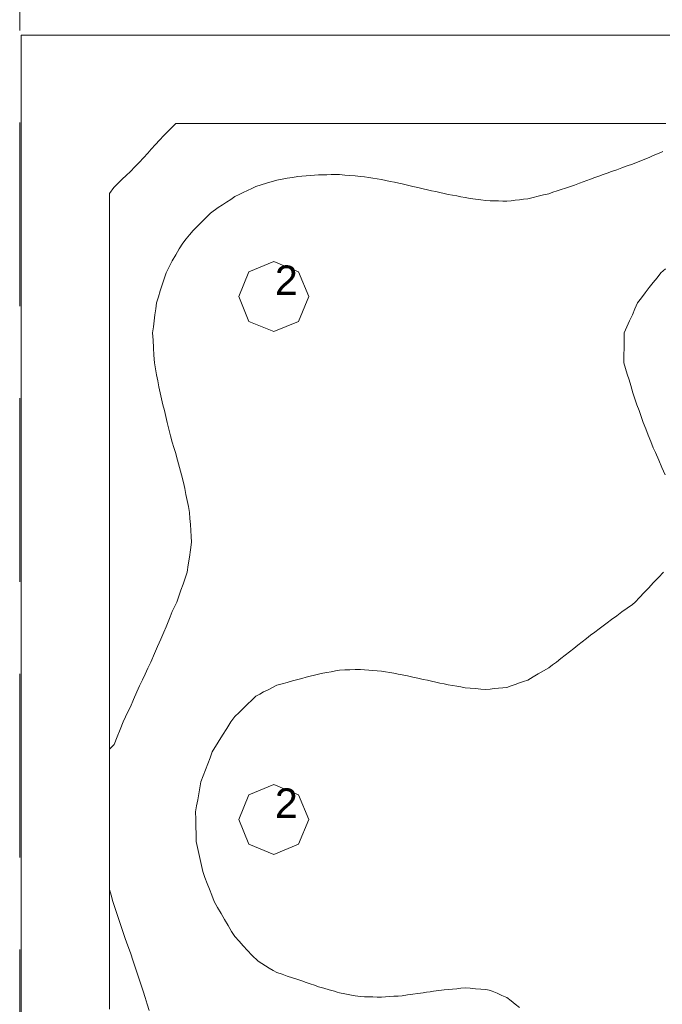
# Model space of a CAD drawing. Header units: millimetres. Extents: x -3350 to 1628655, y -3400 to 242269.
# Tile 56 of 73: x 1552738 to 1554922, y 22690 to 26038. Entities that reach past the tile are written whole.
import ezdxf
from ezdxf.xclip import XClip

# ---------------------------------------------------------------- set-up
doc = ezdxf.new("R2010")
doc.units = ezdxf.units.MM
doc.header["$MEASUREMENT"] = 0
doc.header["$XCLIPFRAME"] = 0
doc.linetypes.add('B0402', pattern=[937.5, 625, -312.5])
for name, color, linetype in [('19077_E_2-04_2_0', 7, 'Continuous'), ('19077_E_2-04_2_DLXLUMEX', 7, 'Continuous'), ('19077_E_2-04_2_New_0', 7, 'Continuous'), ('19077_E_2-04_2_New_DLXISO', 7, 'Continuous'), ('19077_E_2-04_2_New_DLXLUM', 7, 'Continuous')]:
    doc.layers.add(name, color=color, linetype=linetype)
doc.styles.add('GENERATED_STYLE_1', font='txt')

# ---------------------------------------------------------------- blocks, each defined once
blk = doc.blocks.new('Drawing_1_2', base_point=(1545683.471901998, -2338.776525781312))
at = {"layer": '19077_E_2-04_2_New_0', "color": 6, "linetype": 'Continuous', "lineweight": 0}
for p, q in [((1552743.309232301, 25985.04408352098), (1557893.309232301, 25985.04408352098)), ((1557893.309232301, 25985.04408352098), (1552743.309232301, 25985.04408352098)), ((1552743.309232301, 25985.04408352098), (1552743.359232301, 25985.04408352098)), ((1552743.309232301, 18872.54408352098), (1552743.309232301, 25985.04408352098)), ((1552743.309232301, 25985.04408352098), (1552743.359232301, 25985.04408352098)), ((1552743.309232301, 25985.04408352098), (1552743.309232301, 18872.54408352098)), ((1552743.309232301, 18872.54408352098), (1552743.309232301, 25985.04408352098)), ((1552743.309232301, 25985.04408352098), (1557893.309232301, 25985.04408352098)), ((1557893.309232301, 25985.04408352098), (1552743.309232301, 25985.04408352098)), ((1552743.309232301, 25985.04408352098), (1552743.309232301, 18872.54408352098))]:
    blk.add_line(p, q, dxfattribs=at)
at = {"layer": '19077_E_2-04_2_New_DLXISO', "color": 5, "linetype": 'Continuous', "lineweight": 0, "flags": 128}
blk.add_lwpolyline([(1554934.403010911, 25685.04436962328), (1554920.184203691, 25685.04436962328), (1554905.96539647, 25685.04436962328), (1554891.747066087, 25685.04436962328), (1554877.528258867, 25685.04436962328), (1554863.309451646, 25685.04436962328), (1554849.090644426, 25685.04436962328), (1554834.871837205, 25685.04436962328), (1554820.652791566, 25685.04436962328), (1554802.87940175, 25685.04436962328), (1554785.106011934, 25685.04436962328), (1554767.332622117, 25685.04436962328), (1554749.55947072, 25685.04436962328), (1554735.340663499, 25685.04436962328), (1554721.121856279, 25685.04436962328), (1554706.903049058, 25685.04436962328), (1554692.684241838, 25685.04436962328), (1554678.465911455, 25685.04436962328), (1554664.247104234, 25685.04436962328), (1554650.028297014, 25685.04436962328), (1554635.809489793, 25685.04436962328), (1554621.590682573, 25685.04436962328), (1554607.371875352, 25685.04436962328), (1554593.153068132, 25685.04436962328), (1554578.934260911, 25685.04436962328), (1554564.715453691, 25685.04436962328), (1554550.49664647, 25685.04436962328), (1554536.27783925, 25685.04436962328), (1554518.504449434, 25685.04436962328), (1554500.731059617, 25685.04436962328), (1554482.957669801, 25685.04436962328), (1554465.184518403, 25685.04436962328), (1554450.965711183, 25685.04436962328), (1554436.746903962, 25685.04436962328), (1554422.528096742, 25685.04436962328), (1554408.309289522, 25685.04436962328), (1554394.09072072, 25685.04436962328), (1554379.871913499, 25685.04436962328), (1554365.653106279, 25685.04436962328), (1554351.434299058, 25685.04436962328), (1554337.215491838, 25685.04436962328), (1554322.996684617, 25685.04436962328), (1554305.223294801, 25685.04436962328), (1554287.449904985, 25685.04436962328), (1554269.676515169, 25685.04436962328), (1554251.903125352, 25685.04436962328), (1554237.684318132, 25685.04436962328), (1554223.465510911, 25685.04436962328), (1554209.246703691, 25685.04436962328), (1554195.02789647, 25685.04436962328), (1554180.809566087, 25685.04436962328), (1554166.590758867, 25685.04436962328), (1554152.371951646, 25685.04436962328), (1554138.153144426, 25685.04436962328), (1554123.934337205, 25685.04436962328), (1554109.715291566, 25685.04436962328), (1554091.94190175, 25685.04436962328), (1554074.168511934, 25685.04436962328), (1554056.395122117, 25685.04436962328), (1554038.62197072, 25685.04436962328), (1554024.403163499, 25685.04436962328), (1554010.184356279, 25685.04436962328), (1553995.965549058, 25685.04436962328), (1553981.746741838, 25685.04436962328), (1553967.528411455, 25685.04436962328), (1553953.309604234, 25685.04436962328), (1553939.090797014, 25685.04436962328), (1553924.871989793, 25685.04436962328), (1553910.653182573, 25685.04436962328), (1553896.434613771, 25685.04436962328), (1553878.660985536, 25685.04436962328), (1553860.887357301, 25685.04436962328), (1553843.113729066, 25685.04436962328), (1553825.340816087, 25685.04436962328), (1553811.122008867, 25685.04436962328), (1553796.903201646, 25685.04436962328), (1553782.684394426, 25685.04436962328), (1553768.465587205, 25685.04436962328), (1553754.247018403, 25685.04436962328), (1553740.028211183, 25685.04436962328), (1553725.809403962, 25685.04436962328), (1553711.590596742, 25685.04436962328), (1553697.371789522, 25685.04436962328), (1553683.152743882, 25685.04436962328), (1553665.379354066, 25685.04436962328), (1553647.60596425, 25685.04436962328), (1553629.832574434, 25685.04436962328), (1553612.059423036, 25685.04436962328), (1553597.840615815, 25685.04436962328), (1553583.621808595, 25685.04436962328), (1553569.403001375, 25685.04436962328), (1553555.184194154, 25685.04436962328), (1553540.965863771, 25685.04436962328), (1553526.74705655, 25685.04436962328), (1553512.52824933, 25685.04436962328), (1553498.309442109, 25685.04436962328), (1553484.090634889, 25685.04436962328), (1553469.872304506, 25685.04436962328), (1553455.653497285, 25685.04436962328), (1553441.434690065, 25685.04436962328), (1553427.215882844, 25685.04436962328), (1553412.997075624, 25685.04436962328), (1553398.778745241, 25685.04436962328), (1553381.005117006, 25685.04436962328), (1553363.231488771, 25685.04436962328), (1553345.457860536, 25685.04436962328), (1553327.683755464, 25685.04436962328), (1553312.900849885, 25685.04436962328), (1553298.117944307, 25685.04436962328), (1553283.335038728, 25685.04436962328), (1553268.551656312, 25685.04389278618), (1553242.371865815, 25659.04816143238), (1553228.153058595, 25643.58862392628), (1553213.934251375, 25628.12908642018), (1553199.715444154, 25612.66954891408), (1553185.496636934, 25597.21001140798), (1553173.263856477, 25583.28588955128), (1553158.548661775, 25567.88643352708), (1553143.833467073, 25552.48697750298), (1553129.118272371, 25537.08752147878), (1553114.403554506, 25521.68854229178), (1553100.447007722, 25508.30181591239), (1553086.490460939, 25494.91508953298), (1553072.533914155, 25481.52836315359), (1553057.921716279, 25466.84082500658), (1553043.309041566, 25446.25051967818), (1553043.309518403, 25428.02532665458), (1553043.309518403, 25403.89784328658), (1553043.309518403, 25379.76988308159), (1553043.309518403, 25359.41847316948), (1553043.309518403, 25339.06706325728), (1553043.309518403, 25318.71565334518), (1553043.309518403, 25298.36424343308), (1553043.309518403, 25278.01235668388), (1553043.309518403, 25252.57309429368), (1553043.309518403, 25227.13383190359), (1553043.309518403, 25201.69456951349), (1553043.309518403, 25176.25435344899), (1553043.309518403, 25155.90294353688), (1553043.309518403, 25135.55153362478), (1553043.309518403, 25115.20012371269), (1553043.309518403, 25094.84871380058), (1553043.309518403, 25074.49635021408), (1553043.309518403, 25054.14494030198), (1553043.309518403, 25033.79353038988), (1553043.309518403, 25013.44212047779), (1553043.309518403, 24993.09071056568), (1553043.309518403, 24972.73882381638), (1553043.309518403, 24947.29956142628), (1553043.309518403, 24921.86029903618), (1553043.309518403, 24896.42103664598), (1553043.309518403, 24870.98082058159), (1553043.309518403, 24850.62941066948), (1553043.309518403, 24830.27800075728), (1553043.309518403, 24809.92659084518), (1553043.309518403, 24789.57518093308), (1553043.309518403, 24769.22329418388), (1553043.309518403, 24748.87188427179), (1553043.309518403, 24728.52047435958), (1553043.309518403, 24708.16906444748), (1553043.309518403, 24687.81765453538), (1553043.309518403, 24667.46529094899), (1553043.309518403, 24647.11388103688), (1553043.309518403, 24626.76247112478), (1553043.309518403, 24606.41106121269), (1553043.309518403, 24586.05965130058), (1553043.309518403, 24565.70776455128), (1553043.309518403, 24540.26850216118), (1553043.309518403, 24514.82923977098), (1553043.309518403, 24489.38997738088), (1553043.309518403, 24463.94928447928), (1553043.309518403, 24443.59787456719), (1553043.309518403, 24423.24646465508), (1553043.309518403, 24402.89505474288), (1553043.309518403, 24382.54364483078), (1553043.309518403, 24362.19175808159), (1553043.309518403, 24341.84034816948), (1553043.309518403, 24321.48893825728), (1553043.309518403, 24301.13752834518), (1553043.309518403, 24280.78611843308), (1553043.309518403, 24260.43423168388), (1553043.309518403, 24234.99496929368), (1553043.309518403, 24209.55570690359), (1553043.309518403, 24184.11644451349), (1553043.309518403, 24158.67622844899), (1553043.309518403, 24138.32481853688), (1553043.309518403, 24117.97340862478), (1553043.309518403, 24097.62199871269), (1553043.309518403, 24077.27058880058), (1553043.309518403, 24056.91822521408), (1553043.309518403, 24036.56681530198), (1553043.309518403, 24016.21540538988), (1553043.309518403, 23995.86399547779), (1553043.309518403, 23975.51258556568), (1553043.309518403, 23955.16069881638), (1553043.309518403, 23929.72143642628), (1553043.309518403, 23904.28217403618), (1553043.309518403, 23878.84291164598), (1553043.309518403, 23853.40269558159), (1553043.309518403, 23833.05128566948), (1553043.309518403, 23812.69987575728), (1553043.309518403, 23792.34846584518), (1553043.309518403, 23771.99705593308), (1553043.309518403, 23751.64516918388), (1553043.309518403, 23731.29375927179), (1553043.309518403, 23710.94234935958), (1553043.309518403, 23690.59093944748), (1553043.309518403, 23670.23952953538), (1553043.309518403, 23649.88764278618), (1553043.309518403, 23624.44838039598), (1553043.309518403, 23599.00911800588), (1553043.309518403, 23573.56985561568), (1553043.309518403, 23548.12916271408), (1553043.309518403, 23527.77775280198), (1553043.309518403, 23507.42634288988), (1553043.309518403, 23487.07493297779), (1553043.309518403, 23466.72352306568), (1553043.309518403, 23446.37115947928), (1553043.309518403, 23426.01974956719), (1553043.309518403, 23405.66833965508), (1553043.309518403, 23385.31692974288), (1553043.309518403, 23364.96551983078), (1553043.309518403, 23344.61363308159), (1553043.309518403, 23319.17437069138), (1553043.309518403, 23293.73510830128), (1553043.309518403, 23268.29584591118), (1553043.309518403, 23242.85610668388), (1553043.309518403, 23222.50469677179), (1553043.309518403, 23202.15328685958), (1553043.309518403, 23181.80187694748), (1553043.309518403, 23161.45046703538), (1553043.309518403, 23141.09905712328), (1553043.309518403, 23120.74740879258), (1553043.309518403, 23100.39576046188), (1553043.309518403, 23080.04411213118), (1553043.309518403, 23059.69246380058), (1553043.309518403, 23039.34033863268), (1553043.309518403, 23018.98892872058), (1553043.309518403, 22998.63751880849), (1553043.309518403, 22978.28610889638), (1553043.309518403, 22957.93469898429), (1553043.309518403, 22937.58328907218), (1553043.309518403, 22912.14378826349), (1553043.309518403, 22886.70428745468), (1553043.309518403, 22861.26478664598), (1553043.309518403, 22835.82576267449), (1553043.309518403, 22815.47411434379), (1553043.309518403, 22795.12246601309), (1553043.309518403, 22774.77081768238), (1553043.309518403, 22754.41916935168), (1553043.309518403, 22734.06799785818), (1553043.309518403, 22713.71634952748), (1553043.309518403, 22693.36470119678), (1553043.309518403, 22673.01305286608)], dxfattribs=at)
at = {"layer": '19077_E_2-04_2_New_DLXISO', "color": 3, "linetype": 'Continuous', "lineweight": 0, "flags": 128}
blk.add_lwpolyline([(1554924.36916501, 25588.97121898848), (1554911.545583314, 25583.28636638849), (1554891.746827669, 25575.19777767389), (1554877.528020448, 25569.52055446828), (1554863.309213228, 25563.84333126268), (1554849.090406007, 25558.16610805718), (1554834.871598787, 25552.48888485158), (1554820.652791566, 25546.81213848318), (1554802.87940175, 25540.32429210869), (1554785.106011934, 25533.83644573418), (1554767.332622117, 25527.34859935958), (1554749.559709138, 25520.85979931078), (1554735.340901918, 25515.77146999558), (1554721.122094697, 25510.68314068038), (1554706.903287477, 25505.59481136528), (1554692.684480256, 25500.50648205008), (1554678.465911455, 25495.41862957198), (1554665.817328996, 25490.78854076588), (1554653.168746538, 25486.15845195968), (1554640.520402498, 25481.52836315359), (1554623.946019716, 25475.38240902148), (1554607.372113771, 25469.23693172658), (1554593.15330655, 25464.57108013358), (1554578.93449933, 25459.90522854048), (1554564.715692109, 25455.23937694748), (1554550.496884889, 25450.57352535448), (1554536.278554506, 25445.90767376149), (1554518.504926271, 25441.54413692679), (1554500.731298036, 25437.18060009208), (1554482.957669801, 25432.81706325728), (1554465.184518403, 25428.45448009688), (1554450.965711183, 25426.79365627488), (1554436.746903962, 25425.13283245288), (1554422.528096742, 25423.47200863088), (1554408.309289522, 25421.81118480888), (1554394.090959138, 25420.15131466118), (1554379.872151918, 25420.62767498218), (1554365.653344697, 25421.10403530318), (1554351.434537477, 25421.58039562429), (1554337.215730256, 25422.05675594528), (1554322.997399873, 25422.53359310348), (1554305.223771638, 25425.03174297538), (1554287.450143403, 25427.52989284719), (1554269.676515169, 25430.02804271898), (1554251.903363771, 25432.52523891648), (1554237.68455655, 25435.30806057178), (1554223.46574933, 25438.09088222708), (1554209.246942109, 25440.87370388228), (1554195.028134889, 25443.65652553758), (1554180.809327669, 25446.43887035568), (1554166.590520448, 25449.65084545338), (1554152.371713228, 25452.86282055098), (1554138.152906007, 25456.07479564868), (1554123.934098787, 25459.28677074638), (1554109.715291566, 25462.49826900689), (1554091.94190175, 25466.63912288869), (1554074.168511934, 25470.77997677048), (1554056.395122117, 25474.92083065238), (1554038.621732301, 25479.06120769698), (1554026.96687848, 25481.52836315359), (1554012.107202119, 25484.63352672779), (1553997.247525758, 25487.73869030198), (1553982.387849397, 25490.84385387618), (1553967.528173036, 25493.94806377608), (1553953.309365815, 25496.13913051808), (1553939.090558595, 25498.33019725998), (1553924.871751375, 25500.52126400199), (1553910.652944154, 25502.71233074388), (1553896.434136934, 25504.90387432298), (1553878.660747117, 25506.35202877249), (1553860.887357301, 25507.80018322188), (1553843.113967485, 25509.24833767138), (1553825.340577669, 25510.69649212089), (1553811.121770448, 25510.64833156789), (1553796.902963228, 25510.60017101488), (1553782.684156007, 25510.55201046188), (1553768.465348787, 25510.50384990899), (1553754.247018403, 25510.45473568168), (1553740.028211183, 25509.23784725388), (1553725.809403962, 25508.02095882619), (1553711.590596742, 25506.80407039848), (1553697.371789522, 25505.58718197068), (1553683.152743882, 25504.36981670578), (1553665.379354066, 25501.32521145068), (1553647.60596425, 25498.28060619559), (1553629.832574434, 25495.23600094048), (1553612.059423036, 25492.19139568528), (1553600.536653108, 25488.63705150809), (1553589.01388318, 25485.08270733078), (1553577.491113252, 25481.52883999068), (1553559.228250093, 25475.95175258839), (1553540.965863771, 25470.37371151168), (1553526.74705655, 25463.47530834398), (1553512.52824933, 25456.57690517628), (1553498.309442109, 25449.67850200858), (1553484.090634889, 25442.78009884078), (1553469.871827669, 25435.88121883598), (1553455.653020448, 25426.56286709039), (1553441.434213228, 25417.24451534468), (1553427.215406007, 25407.92616359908), (1553412.996598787, 25398.60781185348), (1553386.649915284, 25379.77035991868), (1553371.908494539, 25364.98936168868), (1553357.167073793, 25350.20836345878), (1553342.425653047, 25335.42736522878), (1553327.683755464, 25320.64636699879), (1553315.926858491, 25306.43518917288), (1553304.169961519, 25292.22401134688), (1553292.413541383, 25278.01235668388), (1553280.472585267, 25258.02381984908), (1553268.531629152, 25238.03528301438), (1553256.590673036, 25218.04674617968), (1553235.624620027, 25176.25435344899), (1553229.146787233, 25155.90294353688), (1553222.668954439, 25135.55153362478), (1553216.191121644, 25115.20012371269), (1553209.71328885, 25094.84871380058), (1553203.234502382, 25074.49635021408), (1553200.622388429, 25054.14494030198), (1553198.010274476, 25033.79353038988), (1553195.398160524, 25013.44212047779), (1553192.786046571, 24993.09071056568), (1553190.174886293, 24972.73882381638), (1553191.684552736, 24947.29956142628), (1553193.194219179, 24921.86029903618), (1553194.703885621, 24896.42103664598), (1553196.21259839, 24870.98082058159), (1553200.016805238, 24850.62941066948), (1553203.821012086, 24830.27800075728), (1553207.625218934, 24809.92659084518), (1553211.429425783, 24789.57518093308), (1553215.232678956, 24769.22281734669), (1553220.132180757, 24748.87140743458), (1553225.031682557, 24728.51999752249), (1553229.931184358, 24708.16858761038), (1553234.830686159, 24687.81717769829), (1553239.730664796, 24667.46624462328), (1553245.350667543, 24645.24515621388), (1553250.970670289, 24623.02406780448), (1553256.590673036, 24600.80297939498), (1553262.016126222, 24583.25537197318), (1553267.441579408, 24565.70776455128), (1553274.422475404, 24540.26850216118), (1553281.4033714, 24514.82923977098), (1553288.384267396, 24489.38997738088), (1553295.366117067, 24463.94976131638), (1553299.430200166, 24443.59835140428), (1553303.494283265, 24423.24694149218), (1553307.558366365, 24402.89553158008), (1553311.622449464, 24382.54412166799), (1553315.687486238, 24362.19175808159), (1553316.986867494, 24341.84034816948), (1553318.28624875, 24321.48893825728), (1553319.585630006, 24301.13752834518), (1553320.885011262, 24280.78611843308), (1553322.183438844, 24260.43375484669), (1553318.559476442, 24234.99449245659), (1553314.935514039, 24209.55523006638), (1553311.311551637, 24184.11596767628), (1553307.688066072, 24158.67622844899), (1553300.625630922, 24138.32481853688), (1553293.563195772, 24117.97340862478), (1553286.500760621, 24097.62199871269), (1553279.438325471, 24077.27058880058), (1553272.375890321, 24056.91917888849), (1553256.591149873, 24024.76223461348), (1553249.594995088, 24007.36196987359), (1553242.598840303, 23989.96170513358), (1553235.602685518, 23972.56144039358), (1553228.606530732, 23955.16165249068), (1553217.829057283, 23930.88348858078), (1553207.051583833, 23906.60532467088), (1553196.274110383, 23882.32716076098), (1553183.441468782, 23853.40269558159), (1553174.046346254, 23833.05128566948), (1553164.651223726, 23812.69987575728), (1553155.256101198, 23792.34846584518), (1553145.860978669, 23771.99705593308), (1553136.465856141, 23751.64564602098), (1553125.434705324, 23726.42763607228), (1553114.403077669, 23701.20867244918), (1553106.237718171, 23684.10166256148), (1553098.072358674, 23666.99465267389), (1553089.90652234, 23649.88716594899), (1553079.769918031, 23624.44790355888), (1553069.633313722, 23599.00864116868), (1553059.496709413, 23573.56937877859), (1553043.309041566, 23557.61202327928), (1553043.309041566, 23535.90353481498), (1553043.309518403, 23505.62962047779), (1553043.309518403, 23485.87711803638), (1553043.309518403, 23466.12461559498), (1553043.309518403, 23446.37115947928), (1553043.309518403, 23426.01974956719), (1553043.309518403, 23405.66833965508), (1553043.309518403, 23385.31692974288), (1553043.309518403, 23364.96551983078), (1553043.309518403, 23344.61363308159), (1553043.309518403, 23319.17437069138), (1553043.309518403, 23293.73510830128), (1553043.309518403, 23268.29584591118), (1553043.309518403, 23242.85610668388), (1553043.309518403, 23222.50469677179), (1553043.309518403, 23202.15328685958), (1553043.309518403, 23181.80187694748), (1553043.309518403, 23161.45046703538), (1553043.309518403, 23141.09905712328), (1553043.309518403, 23121.64815418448), (1553043.309041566, 23101.73471920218), (1553043.309041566, 23080.02646915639), (1553048.987218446, 23061.04358188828), (1553054.664918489, 23039.34129230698), (1553061.385938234, 23018.98964397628), (1553068.106957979, 22998.63799564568), (1553074.827977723, 22978.28634731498), (1553081.548997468, 22957.93469898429), (1553088.27049405, 22937.58328907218), (1553096.981355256, 22913.24480526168), (1553105.692216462, 22888.90632145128), (1553114.403077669, 22864.56783764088), (1553123.929807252, 22835.82576267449), (1553130.701371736, 22815.47411434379), (1553137.47293622, 22795.12246601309), (1553144.244500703, 22774.77081768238), (1553151.016065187, 22754.41916935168), (1553157.787152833, 22734.06752102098), (1553164.714643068, 22712.25675098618), (1553171.642133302, 22690.44598095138), (1553178.569623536, 22668.63521091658)], dxfattribs=at)
at = {"layer": '19077_E_2-04_2_New_DLXISO', "color": 30, "linetype": 'Continuous', "lineweight": 0, "flags": 128}
for points in [[(1554932.742902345, 25189.94148723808), (1554917.694398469, 25176.25483028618), (1554904.720613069, 25159.99182216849), (1554891.746827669, 25143.72976772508), (1554878.20059926, 25126.42153255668), (1554864.654370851, 25109.11329738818), (1554851.108142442, 25091.80506221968), (1554837.561914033, 25074.49730388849), (1554829.1073528, 25054.20931331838), (1554820.653029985, 25033.92084591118), (1554811.257669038, 25013.52699749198), (1554801.862308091, 24993.13314907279), (1554792.467423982, 24972.73882381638), (1554792.372533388, 24947.29956142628), (1554792.277642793, 24921.86029903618), (1554792.182752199, 24896.42103664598), (1554792.087861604, 24870.98082058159), (1554797.800847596, 24851.58976070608), (1554803.513833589, 24832.19870083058), (1554809.226819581, 24812.80764095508), (1554814.939805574, 24793.41658107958), (1554822.048732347, 24769.22281734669), (1554829.174825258, 24748.87140743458), (1554836.300918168, 24728.51999752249), (1554843.427011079, 24708.16858761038), (1554850.55310399, 24687.81717769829), (1554857.679673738, 24667.46481411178), (1554866.196462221, 24646.10727779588), (1554874.713250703, 24624.74974147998), (1554883.230039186, 24603.39220516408), (1554891.746827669, 24582.03466884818), (1554899.010488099, 24565.70776455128), (1554910.131284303, 24540.26850216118), (1554921.252080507, 24514.82923977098), (1554932.37287671, 24489.38997738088)], [(1554926.453420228, 24158.67670528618), (1554909.100123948, 24140.65702907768), (1554891.747066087, 24122.63687603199), (1554876.257011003, 24106.20745174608), (1554860.766955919, 24089.77802746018), (1554845.276900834, 24073.34860317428), (1554829.78684575, 24056.91917888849), (1554820.652791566, 24049.55347530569), (1554802.87940175, 24036.55775539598), (1554785.106011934, 24023.56203548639), (1554767.332622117, 24010.56631557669), (1554749.559232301, 23997.57107250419), (1554735.52853734, 23986.96859829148), (1554721.497842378, 23976.36612407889), (1554707.467147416, 23965.76364986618), (1554693.436452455, 23955.16117565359), (1554678.465673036, 23944.48383800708), (1554664.246865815, 23933.27148906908), (1554650.028058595, 23922.05914013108), (1554635.809251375, 23910.84679119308), (1554621.590444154, 23899.63444225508), (1554607.371398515, 23888.42257015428), (1554592.327663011, 23876.74959652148), (1554577.283927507, 23865.07662288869), (1554562.239953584, 23853.40364925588), (1554549.259015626, 23843.56745235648), (1554536.278554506, 23833.73077861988), (1554518.504926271, 23823.35766308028), (1554500.731298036, 23812.98454754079), (1554482.957669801, 23802.61143200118), (1554465.184518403, 23792.23783962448), (1554450.965711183, 23787.23629467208), (1554436.746903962, 23782.23474971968), (1554422.528096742, 23777.23320476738), (1554408.309289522, 23772.23165981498), (1554394.090959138, 23767.22963802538), (1554379.872151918, 23765.78386776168), (1554365.653344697, 23764.33809749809), (1554351.434537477, 23762.89232723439), (1554337.215730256, 23761.44655697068), (1554322.997399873, 23760.00126354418), (1554305.223771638, 23761.49853222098), (1554287.450143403, 23762.99580089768), (1554269.676515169, 23764.49306957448), (1554251.903363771, 23765.99129192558), (1554237.68455655, 23768.57574932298), (1554223.46574933, 23771.16020672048), (1554209.246942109, 23773.74466411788), (1554195.028134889, 23776.32912151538), (1554180.809327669, 23778.91357891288), (1554166.590520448, 23782.04592220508), (1554152.371713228, 23785.17826549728), (1554138.152906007, 23788.31060878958), (1554123.934098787, 23791.44295208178), (1554109.715291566, 23794.57529537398), (1554091.94190175, 23798.46008770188), (1554074.168511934, 23802.34488002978), (1554056.395122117, 23806.22967235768), (1554038.622209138, 23810.11398784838), (1554024.403401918, 23812.58734218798), (1554010.184594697, 23815.06069652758), (1553995.965787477, 23817.53405086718), (1553981.746980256, 23820.00740520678), (1553967.528173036, 23822.48075954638), (1553953.309365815, 23823.67762081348), (1553939.090558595, 23824.87448208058), (1553924.871751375, 23826.07134334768), (1553910.652944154, 23827.26820461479), (1553896.434136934, 23828.46554271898), (1553878.660747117, 23827.75314800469), (1553860.887357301, 23827.04075329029), (1553843.113967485, 23826.32835857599), (1553825.340577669, 23825.61691753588), (1553811.121770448, 23823.00241939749), (1553796.902963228, 23820.38792125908), (1553782.684156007, 23817.77342312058), (1553768.465348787, 23815.15892498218), (1553754.247018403, 23812.54347316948), (1553740.028211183, 23808.86324398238), (1553725.809403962, 23805.18301479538), (1553711.590596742, 23801.50278560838), (1553697.371789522, 23797.82255642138), (1553683.152743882, 23794.14232723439), (1553665.379354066, 23789.18751232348), (1553647.60596425, 23784.23269741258), (1553629.832574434, 23779.27788250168), (1553612.058946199, 23774.32354442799), (1553597.159930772, 23766.76424495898), (1553582.260915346, 23759.20494548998), (1553567.362138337, 23751.64564602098), (1553554.163762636, 23744.67142574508), (1553540.965863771, 23737.69768230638), (1553526.74705655, 23723.73302929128), (1553512.52824933, 23709.76837627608), (1553498.309442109, 23695.80372326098), (1553484.090634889, 23681.83907024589), (1553469.871827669, 23667.87441723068), (1553456.213780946, 23649.88764278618), (1553441.854783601, 23627.05667965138), (1553427.495786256, 23604.22571651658), (1553413.136788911, 23581.39475338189), (1553393.014260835, 23548.12916271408), (1553385.246106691, 23527.77775280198), (1553377.477952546, 23507.42634288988), (1553369.709798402, 23487.07493297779), (1553361.941644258, 23466.72352306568), (1553354.174443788, 23446.37163631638), (1553350.511857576, 23426.02022640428), (1553346.849271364, 23405.66881649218), (1553343.186685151, 23385.31740658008), (1553339.524098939, 23364.96599666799), (1553335.86103589, 23344.61363308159), (1553336.510488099, 23319.17437069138), (1553337.159940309, 23293.73510830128), (1553337.809392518, 23268.29584591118), (1553338.457414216, 23242.85610668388), (1553342.837640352, 23222.50469677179), (1553347.217866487, 23202.15328685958), (1553351.598092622, 23181.80187694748), (1553355.978318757, 23161.45022861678), (1553360.35902173, 23141.09834186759), (1553368.042775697, 23120.92240802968), (1553375.726529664, 23100.74647419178), (1553383.410283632, 23080.57054035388), (1553391.094037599, 23060.39460651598), (1553399.161168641, 23039.34129230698), (1553411.00437314, 23018.98964397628), (1553422.847577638, 22998.63799564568), (1553434.690782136, 22978.28634731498), (1553446.533986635, 22957.93469898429), (1553458.377191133, 22937.58305065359), (1553469.871350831, 22920.15775196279), (1553484.090158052, 22904.15843479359), (1553498.308965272, 22888.15911762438), (1553512.527772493, 22872.15980045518), (1553526.746579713, 22856.16048328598), (1553548.248597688, 22835.82576267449), (1553561.01066739, 22828.14439289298), (1553573.772737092, 22820.46302311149), (1553586.534806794, 22812.78165332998), (1553599.297114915, 22805.10028354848), (1553612.059423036, 22797.41891376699), (1553629.832812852, 22791.55500881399), (1553647.606202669, 22785.69110386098), (1553665.379592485, 22779.82719890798), (1553683.152505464, 22773.96377079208), (1553697.371312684, 22769.07475940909), (1553711.590119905, 22764.18574802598), (1553725.808927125, 22759.29673664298), (1553740.027734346, 22754.40772525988), (1553754.246541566, 22749.51847545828), (1553772.35419423, 22744.36815731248), (1553790.461846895, 22739.21783916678), (1553808.56926114, 22734.06752102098), (1553816.954919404, 22731.06821529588), (1553825.340577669, 22728.06890957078), (1553843.113967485, 22725.01858226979), (1553860.887357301, 22721.96825496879), (1553878.660747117, 22718.91792766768), (1553896.434136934, 22715.86783878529), (1553910.652944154, 22715.41412822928), (1553924.871751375, 22714.96041767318), (1553939.090558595, 22714.50670711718), (1553953.309365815, 22714.05299656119), (1553967.527696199, 22713.59904758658), (1553981.746503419, 22714.65285770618), (1553995.96531064, 22715.70666782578), (1554010.18411786, 22716.76047794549), (1554024.402925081, 22717.81428806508), (1554038.621732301, 22718.86809818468), (1554056.395122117, 22721.33811466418), (1554074.168511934, 22723.80813114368), (1554091.94190175, 22726.27814762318), (1554109.715529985, 22728.74816410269), (1554121.337005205, 22730.52128307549), (1554132.958480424, 22732.29440204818), (1554144.580194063, 22734.06752102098), (1554162.694760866, 22736.58712856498), (1554180.808850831, 22739.10625927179), (1554195.027658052, 22740.31051151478), (1554209.246465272, 22741.51476375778), (1554223.465272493, 22742.71901600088), (1554237.684079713, 22743.92326824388), (1554251.902410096, 22745.12775890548), (1554269.676038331, 22743.94711010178), (1554287.449666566, 22742.76646129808), (1554305.223294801, 22741.58581249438), (1554322.996923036, 22740.40564052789), (1554333.567925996, 22737.23658077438), (1554344.139167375, 22734.06752102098), (1554360.789605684, 22726.98362819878), (1554377.440043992, 22719.89973537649), (1554394.090005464, 22712.81608097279), (1554408.308812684, 22701.34218685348), (1554422.527619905, 22689.86829273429), (1554436.746427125, 22678.39439861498)]]:
    blk.add_lwpolyline(points, dxfattribs=at)
at = {"layer": '19077_E_2-04_2_New_DLXLUM', "color": 1, "linetype": 'Continuous', "lineweight": 0}
for p, q in [((1553517.473877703, 25180.15027145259), (1553601.642565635, 25215.01408352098)), ((1553601.642565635, 25215.01408352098), (1553517.473877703, 25180.15027145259)), ((1553601.642565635, 25215.01408352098), (1553517.473877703, 25180.15027145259)), ((1553517.473877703, 25180.15027145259), (1553601.642565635, 25215.01408352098)), ((1553601.642565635, 25215.01408352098), (1553685.811253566, 25180.15027145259)), ((1553685.811253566, 25180.15027145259), (1553601.642565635, 25215.01408352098)), ((1553601.642565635, 25215.01408352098), (1553601.692565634, 25215.01408352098)), ((1553685.811253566, 25180.15027145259), (1553601.642565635, 25215.01408352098)), ((1553601.642565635, 25215.01408352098), (1553601.692565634, 25215.01408352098)), ((1553601.642565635, 25215.01408352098), (1553685.811253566, 25180.15027145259)), ((1553482.610065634, 25095.98158352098), (1553517.473877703, 25180.15027145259)), ((1553517.473877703, 25180.15027145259), (1553482.610065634, 25095.98158352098)), ((1553517.473877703, 25180.15027145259), (1553482.610065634, 25095.98158352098)), ((1553482.610065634, 25095.98158352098), (1553517.473877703, 25180.15027145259)), ((1553517.473877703, 25180.15027145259), (1553517.523877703, 25180.15027145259)), ((1553517.473877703, 25180.15027145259), (1553517.523877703, 25180.15027145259)), ((1553685.811253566, 25180.15027145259), (1553720.675065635, 25095.98158352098)), ((1553720.675065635, 25095.98158352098), (1553685.811253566, 25180.15027145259)), ((1553685.811253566, 25180.15027145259), (1553685.861253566, 25180.15027145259)), ((1553720.675065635, 25095.98158352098), (1553685.811253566, 25180.15027145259)), ((1553685.811253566, 25180.15027145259), (1553685.861253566, 25180.15027145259)), ((1553685.811253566, 25180.15027145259), (1553720.675065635, 25095.98158352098)), ((1553517.473877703, 25011.81289558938), (1553482.610065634, 25095.98158352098)), ((1553482.610065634, 25095.98158352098), (1553517.473877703, 25011.81289558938)), ((1553482.610065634, 25095.98158352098), (1553482.660065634, 25095.98158352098)), ((1553482.610065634, 25095.98158352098), (1553517.473877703, 25011.81289558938)), ((1553517.473877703, 25011.81289558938), (1553482.610065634, 25095.98158352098)), ((1553482.610065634, 25095.98158352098), (1553482.660065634, 25095.98158352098)), ((1553720.675065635, 25095.98158352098), (1553685.811253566, 25011.81289558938)), ((1553685.811253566, 25011.81289558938), (1553720.675065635, 25095.98158352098)), ((1553685.811253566, 25011.81289558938), (1553720.675065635, 25095.98158352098)), ((1553720.675065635, 25095.98158352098), (1553685.811253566, 25011.81289558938)), ((1553720.675065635, 25095.98158352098), (1553720.725065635, 25095.98158352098)), ((1553720.675065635, 25095.98158352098), (1553720.725065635, 25095.98158352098)), ((1553601.642565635, 24976.94908352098), (1553517.473877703, 25011.81289558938)), ((1553517.473877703, 25011.81289558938), (1553601.642565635, 24976.94908352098)), ((1553517.473877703, 25011.81289558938), (1553517.523877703, 25011.81289558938)), ((1553517.473877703, 25011.81289558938), (1553601.642565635, 24976.94908352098)), ((1553601.642565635, 24976.94908352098), (1553517.473877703, 25011.81289558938)), ((1553517.473877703, 25011.81289558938), (1553517.523877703, 25011.81289558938)), ((1553685.811253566, 25011.81289558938), (1553601.642565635, 24976.94908352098)), ((1553601.642565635, 24976.94908352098), (1553685.811253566, 25011.81289558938)), ((1553601.642565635, 24976.94908352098), (1553685.811253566, 25011.81289558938)), ((1553685.811253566, 25011.81289558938), (1553601.642565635, 24976.94908352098)), ((1553685.811253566, 25011.81289558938), (1553685.861253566, 25011.81289558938)), ((1553685.811253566, 25011.81289558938), (1553685.861253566, 25011.81289558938)), ((1553601.642565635, 24976.94908352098), (1553601.692565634, 24976.94908352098)), ((1553601.642565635, 24976.94908352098), (1553601.692565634, 24976.94908352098)), ((1553517.473877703, 23402.02527145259), (1553601.642565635, 23436.88908352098)), ((1553601.642565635, 23436.88908352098), (1553517.473877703, 23402.02527145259)), ((1553601.642565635, 23436.88908352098), (1553517.473877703, 23402.02527145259)), ((1553517.473877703, 23402.02527145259), (1553601.642565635, 23436.88908352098)), ((1553601.642565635, 23436.88908352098), (1553685.811253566, 23402.02527145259)), ((1553685.811253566, 23402.02527145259), (1553601.642565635, 23436.88908352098)), ((1553601.642565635, 23436.88908352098), (1553601.692565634, 23436.88908352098)), ((1553685.811253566, 23402.02527145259), (1553601.642565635, 23436.88908352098)), ((1553601.642565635, 23436.88908352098), (1553601.692565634, 23436.88908352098)), ((1553601.642565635, 23436.88908352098), (1553685.811253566, 23402.02527145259)), ((1553482.610065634, 23317.85658352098), (1553517.473877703, 23402.02527145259)), ((1553517.473877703, 23402.02527145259), (1553482.610065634, 23317.85658352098)), ((1553517.473877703, 23402.02527145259), (1553482.610065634, 23317.85658352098)), ((1553482.610065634, 23317.85658352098), (1553517.473877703, 23402.02527145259)), ((1553517.473877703, 23402.02527145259), (1553517.523877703, 23402.02527145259)), ((1553517.473877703, 23402.02527145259), (1553517.523877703, 23402.02527145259)), ((1553685.811253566, 23402.02527145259), (1553720.675065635, 23317.85658352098)), ((1553720.675065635, 23317.85658352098), (1553685.811253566, 23402.02527145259)), ((1553685.811253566, 23402.02527145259), (1553685.861253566, 23402.02527145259)), ((1553720.675065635, 23317.85658352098), (1553685.811253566, 23402.02527145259)), ((1553685.811253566, 23402.02527145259), (1553685.861253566, 23402.02527145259)), ((1553685.811253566, 23402.02527145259), (1553720.675065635, 23317.85658352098)), ((1553517.473877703, 23233.68789558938), (1553482.610065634, 23317.85658352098)), ((1553482.610065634, 23317.85658352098), (1553517.473877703, 23233.68789558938)), ((1553482.610065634, 23317.85658352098), (1553517.473877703, 23233.68789558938)), ((1553517.473877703, 23233.68789558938), (1553482.610065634, 23317.85658352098)), ((1553482.610065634, 23317.85658352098), (1553482.660065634, 23317.85658352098)), ((1553482.610065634, 23317.85658352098), (1553482.660065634, 23317.85658352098)), ((1553720.675065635, 23317.85658352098), (1553685.811253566, 23233.68789558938)), ((1553685.811253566, 23233.68789558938), (1553720.675065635, 23317.85658352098)), ((1553685.811253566, 23233.68789558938), (1553720.675065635, 23317.85658352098)), ((1553720.675065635, 23317.85658352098), (1553685.811253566, 23233.68789558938)), ((1553720.675065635, 23317.85658352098), (1553720.725065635, 23317.85658352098)), ((1553720.675065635, 23317.85658352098), (1553720.725065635, 23317.85658352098)), ((1553601.642565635, 23198.82408352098), (1553517.473877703, 23233.68789558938)), ((1553517.473877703, 23233.68789558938), (1553601.642565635, 23198.82408352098)), ((1553517.473877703, 23233.68789558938), (1553517.523877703, 23233.68789558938)), ((1553517.473877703, 23233.68789558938), (1553601.642565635, 23198.82408352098)), ((1553601.642565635, 23198.82408352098), (1553517.473877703, 23233.68789558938)), ((1553517.473877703, 23233.68789558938), (1553517.523877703, 23233.68789558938)), ((1553685.811253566, 23233.68789558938), (1553601.642565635, 23198.82408352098)), ((1553601.642565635, 23198.82408352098), (1553685.811253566, 23233.68789558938)), ((1553601.642565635, 23198.82408352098), (1553685.811253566, 23233.68789558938)), ((1553685.811253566, 23233.68789558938), (1553601.642565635, 23198.82408352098)), ((1553685.811253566, 23233.68789558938), (1553685.861253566, 23233.68789558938)), ((1553685.811253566, 23233.68789558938), (1553685.861253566, 23233.68789558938)), ((1553601.642565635, 23198.82408352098), (1553601.692565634, 23198.82408352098)), ((1553601.642565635, 23198.82408352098), (1553601.692565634, 23198.82408352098))]:
    blk.add_line(p, q, dxfattribs=at)
at = {"layer": '19077_E_2-04_2_DLXLUMEX', "color": 6, "linetype": 'Continuous', "lineweight": 0, "char_height": 100, "attachment_point": 7, "style": 'GENERATED_STYLE_1'}
for insert in [(1553605.742565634, 25101.69601209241), (1553605.742565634, 23323.57101209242)]:
    blk.add_mtext('\\A1;{\\pql;\\fArial|b0|i0|c0|p38;2}', dxfattribs=dict(at, insert=insert))

msp = doc.modelspace()

# ---------------------------------------------------------------- linework, layer by layer
at = {"layer": '19077_E_2-04_2_0', "color": 85, "linetype": 'B0402', "lineweight": 0, "flags": 128}
msp.add_lwpolyline([(1552738.309232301, 10963.45288129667), (1628655.371970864, 10963.45288129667), (1628655.371970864, 36627.54408352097), (1552738.309232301, 36627.54408352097)], close=True, dxfattribs=at)

# ---------------------------------------------------------------- block references
at = {"color": 174, "linetype": 'B0402', "lineweight": 0, "true_color": 0x0000aa}
ref = msp.add_blockref('Drawing_1_2', (1545683.471901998, -2338.776525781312), dxfattribs=at)
XClip(ref).set_block_clipping_path([(1552743.309232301, 10968.45288129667), (1628650.371970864, 36622.54408352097)])

doc.saveas('drawing.dxf')
